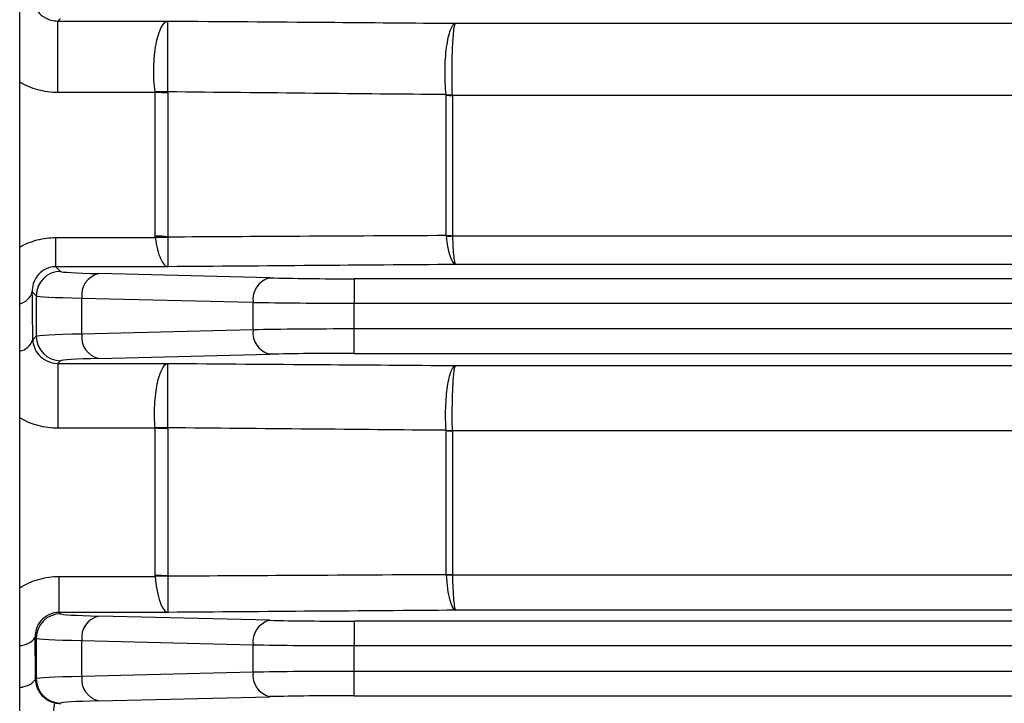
# Model space of a CAD drawing. Header units: millimetres. Extents: x -1311 to -483, y -267 to 512.
# Tile 6 of 58: x -1256 to -1236, y 106 to 120. Entities that reach past the tile are written whole.
import ezdxf

# ---------------------------------------------------------------- set-up
doc = ezdxf.new("R2010")
doc.units = ezdxf.units.MM

msp = doc.modelspace()

# ---------------------------------------------------------------- linework, layer by layer
at = {"color": 7, "linetype": 'Continuous', "lineweight": 25}
for p, q in [((-1256.25, 35.664), (-1256.25, 154.564)), ((-1255.469, 119.895), (-1255.413, 119.95)), ((-1255.469, 119.895), (-1253.218, 119.895)), ((-1255.469, 118.434), (-1255.469, 119.895)), ((-1247.34, 119.849), (-1152.159, 119.849)), ((-1253.481, 118.434), (-1255.469, 118.434)), ((-1253.481, 115.498), (-1253.481, 118.434)), ((-1253.223, 118.418), (-1253.223, 115.485)), ((-1247.535, 115.516), (-1247.535, 118.382)), ((-1247.406, 118.374), (-1247.406, 115.509)), ((-1152.094, 118.374), (-1247.406, 118.374)), ((-1255.509, 114.873), (-1255.509, 115.469)), ((-1255.509, 115.469), (-1253.48, 115.469)), ((-1247.406, 115.502), (-1152.094, 115.502)), ((-1152.159, 114.919), (-1247.34, 114.919)), ((-1255.413, 114.777), (-1255.509, 114.873)), ((-1253.218, 114.873), (-1255.509, 114.873)), ((-1251.138, 114.644), (-1254.635, 114.731)), ((-1249.417, 114.626), (-1249.417, 114.127)), ((-1150.083, 114.626), (-1249.417, 114.626)), ((-1255.992, 114.356), (-1255.913, 114.277)), ((-1255.913, 114.277), (-1255.913, 113.45)), ((-1254.979, 114.232), (-1251.482, 114.145)), ((-1254.979, 113.496), (-1254.979, 114.232)), ((-1251.482, 114.145), (-1251.482, 113.583)), ((-1249.417, 113.601), (-1249.417, 114.127)), ((-1249.417, 114.127), (-1150.083, 114.127)), ((-1251.482, 113.583), (-1254.979, 113.496)), ((-1249.417, 113.101), (-1249.417, 113.601)), ((-1150.083, 113.601), (-1249.417, 113.601)), ((-1255.913, 113.45), (-1255.982, 113.381)), ((-1249.417, 113.101), (-1150.083, 113.101)), ((-1255.468, 112.895), (-1255.413, 112.95)), ((-1255.468, 112.895), (-1253.218, 112.895)), ((-1255.468, 112.895), (-1255.468, 111.57)), ((-1254.635, 112.996), (-1251.138, 113.083)), ((-1247.34, 112.852), (-1152.159, 112.852)), ((-1253.481, 111.57), (-1255.468, 111.57)), ((-1253.481, 108.56), (-1253.481, 111.57)), ((-1253.223, 111.559), (-1253.223, 108.551)), ((-1247.535, 108.584), (-1247.535, 111.523)), ((-1152.094, 111.517), (-1247.406, 111.517)), ((-1247.406, 111.517), (-1247.406, 108.58)), ((-1255.443, 107.807), (-1255.443, 108.541)), ((-1255.443, 108.541), (-1253.481, 108.541)), ((-1247.406, 108.575), (-1152.094, 108.575)), ((-1255.413, 107.777), (-1255.443, 107.807)), ((-1253.218, 107.807), (-1255.443, 107.807)), ((-1251.138, 107.644), (-1254.635, 107.731)), ((-1152.159, 107.85), (-1247.34, 107.85)), ((-1249.417, 107.626), (-1249.417, 107.127)), ((-1150.083, 107.626), (-1249.417, 107.626)), ((-1255.933, 107.297), (-1255.913, 107.277)), ((-1255.913, 107.277), (-1255.913, 106.45)), ((-1254.979, 107.232), (-1251.482, 107.145)), ((-1254.979, 106.496), (-1254.979, 107.232)), ((-1251.482, 107.145), (-1251.482, 106.583)), ((-1249.417, 106.601), (-1249.417, 107.127)), ((-1249.417, 107.127), (-1150.083, 107.127)), ((-1251.482, 106.583), (-1254.979, 106.496)), ((-1249.417, 106.101), (-1249.417, 106.601)), ((-1150.083, 106.601), (-1249.417, 106.601)), ((-1255.913, 106.45), (-1255.927, 106.436)), ((-1254.635, 105.996), (-1251.138, 106.083)), ((-1249.417, 106.101), (-1150.083, 106.101)), ((-1255.419, 105.944), (-1255.413, 105.95))]:
    msp.add_line(p, q, dxfattribs=at)
for centre, radius, start, end in [((-1253.361, 116.291), 2.16, 86.3466, 93.2157), ((-1253.48, 116.32), 2.114, 83.0046, 90.0374), ((-1247.467, 119.437), 1.05, 266.2459, 273.3132), ((-1247.407, 119.401), 1.027, 262.799, 270.0379), ((-1247.407, 116.678), 1.169, 263.6818, 270.0355), ((-1253.48, 113.084), 2.414, 83.8812, 90.0349), ((-1253.343, 113.074), 2.399, 87.1476, 93.2876), ((-1247.474, 116.66), 1.16, 267.047, 273.3911), ((-1255.413, 114.277), 0.5, 90.046, 179.954), ((-1254.528, 114.289), 0.455, 103.6563, 187.2418), ((-1251.03, 114.202), 0.455, 103.6563, 187.2418), ((-1256.335, 114.46), 0.358, 283.7003, 343.1247), ((-1254.528, 113.439), 0.455, 172.7582, 256.3437), ((-1251.03, 113.525), 0.455, 172.7582, 256.3437), ((-1256.321, 113.497), 0.358, 281.4838, 341.1592), ((-1255.413, 113.451), 0.5, 180.046, 269.954), ((-1253.363, 108.518), 3.064, 87.3728, 92.2137), ((-1253.48, 108.584), 2.985, 85.0568, 90.0301), ((-1247.465, 113.017), 1.49, 267.3045, 272.2808), ((-1247.407, 112.968), 1.451, 264.9144, 270.0308), ((-1253.48, 104.911), 3.65, 85.959, 90.0256), ((-1253.339, 104.901), 3.643, 88.1764, 92.2358), ((-1247.407, 110.345), 1.766, 265.8232, 270.0263), ((-1247.477, 110.333), 1.76, 268.1067, 272.3066), ((-1255.413, 107.277), 0.5, 90.046, 179.954), ((-1254.528, 107.289), 0.455, 103.6563, 187.2418), ((-1251.03, 107.202), 0.455, 103.6563, 187.2418), ((-1256.256, 107.522), 0.394, 270.9267, 325.1298), ((-1254.528, 106.439), 0.455, 172.7582, 256.3437), ((-1251.03, 106.525), 0.455, 172.7582, 256.3437), ((-1256.249, 106.685), 0.407, 269.9428, 322.2665), ((-1255.413, 106.451), 0.5, 180.046, 269.954), ((-1263.05, 106.824), 7.566, 344.4248, 353.4226)]:
    msp.add_arc(centre, radius, start, end, dxfattribs=at)
for centre, major_axis, ratio, start_param, end_param in [((-1252.914, 114.779), (2.5, 0), 0.026186, 3.167773, 3.953171), ((-1249.417, 114.692), (2.5, 0), 0.026186, 3.953171, 4.712389), ((-1257.243, 95.114), (0, 51.5), 0.026186, 5.07499, 5.095321), ((-1252.914, 114.279), (3, 0), 0.021822, 3.167773, 3.953171), ((-1249.417, 114.192), (3, 0), 0.021822, 3.953171, 4.712389), ((-1252.914, 113.448), (3, 0), 0.021822, 2.330015, 3.115413), ((-1249.417, 113.535), (3, 0), 0.021822, 1.570796, 2.330015), ((-1249.417, 113.036), (2.5, 0), 0.026186, 1.570796, 2.330015), ((-1252.914, 112.949), (2.5, 0), 0.026186, 2.330015, 3.115413), ((-1252.914, 107.779), (2.5, 0), 0.026186, 3.167773, 3.953171), ((-1249.417, 107.692), (2.5, 0), 0.026186, 3.953171, 4.712389), ((-1257.243, 95.114), (0, 51.5), 0.026186, 4.934047, 4.951219), ((-1252.914, 107.279), (3, 0), 0.021822, 3.167773, 3.953171), ((-1249.417, 107.192), (3, 0), 0.021822, 3.953171, 4.712389), ((-1252.914, 106.448), (3, 0), 0.021822, 2.330015, 3.115413), ((-1249.417, 106.535), (3, 0), 0.021822, 1.570796, 2.330015), ((-1249.417, 106.036), (2.5, 0), 0.026186, 1.570796, 2.330015), ((-1252.914, 105.949), (2.5, 0), 0.026186, 2.330015, 3.115413)]:
    msp.add_ellipse(centre, major_axis=major_axis, ratio=ratio, start_param=start_param, end_param=end_param, dxfattribs=at)
for points, knots in [([(-1255.989, 120.374), (-1255.985, 120.276), (-1255.951, 120.176), (-1255.837, 120.039), (-1255.787, 119.995), (-1255.655, 119.923), (-1255.566, 119.895), (-1255.469, 119.895)], [0, 0, 0, 0, 0.5, 0.5, 0.75, 0.75, 1, 1, 1, 1]), ([(-1253.482, 118.448), (-1253.493, 118.524), (-1253.501, 118.604), (-1253.51, 118.77), (-1253.511, 118.856), (-1253.507, 119.025), (-1253.502, 119.111), (-1253.487, 119.272), (-1253.476, 119.349), (-1253.435, 119.565), (-1253.398, 119.683), (-1253.314, 119.846), (-1253.266, 119.891), (-1253.218, 119.895)], [0, 0, 0, 0, 0.125, 0.125, 0.25, 0.25, 0.375, 0.375, 0.5, 0.5, 0.75, 0.75, 1, 1, 1, 1]), ([(-1253.224, 118.447), (-1253.224, 118.523), (-1253.224, 118.603), (-1253.224, 118.769), (-1253.224, 118.855), (-1253.224, 119.024), (-1253.224, 119.11), (-1253.224, 119.271), (-1253.223, 119.348), (-1253.223, 119.564), (-1253.222, 119.682), (-1253.22, 119.845), (-1253.219, 119.891), (-1253.218, 119.895)], [0, 0, 0, 0, 0.125, 0.125, 0.25, 0.25, 0.375, 0.375, 0.5, 0.5, 0.75, 0.75, 1, 1, 1, 1]), ([(-1253.218, 119.895), (-1252.137, 119.887), (-1251.055, 119.878), (-1249.974, 119.87), (-1249.096, 119.863), (-1248.218, 119.856), (-1247.34, 119.849)], [0, 0, 0, 0, 0.003385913, 0.003385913, 0.003385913, 0.006135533, 0.006135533, 0.006135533, 0.006135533]), ([(-1247.536, 118.39), (-1247.544, 118.465), (-1247.55, 118.544), (-1247.557, 118.708), (-1247.558, 118.794), (-1247.556, 118.962), (-1247.553, 119.047), (-1247.542, 119.208), (-1247.534, 119.286), (-1247.514, 119.432), (-1247.503, 119.498), (-1247.476, 119.617), (-1247.461, 119.67), (-1247.413, 119.797), (-1247.377, 119.845), (-1247.34, 119.849)], [0, 0, 0, 0, 0.125, 0.125, 0.25, 0.25, 0.375, 0.375, 0.5, 0.5, 0.625, 0.625, 0.75, 0.75, 1, 1, 1, 1]), ([(-1247.406, 118.389), (-1247.409, 118.465), (-1247.411, 118.544), (-1247.413, 118.708), (-1247.414, 118.793), (-1247.413, 118.961), (-1247.412, 119.046), (-1247.408, 119.208), (-1247.406, 119.285), (-1247.399, 119.432), (-1247.395, 119.498), (-1247.386, 119.617), (-1247.381, 119.669), (-1247.365, 119.797), (-1247.352, 119.845), (-1247.34, 119.849)], [0, 0, 0, 0, 0.125, 0.125, 0.25, 0.25, 0.375, 0.375, 0.5, 0.5, 0.625, 0.625, 0.75, 0.75, 1, 1, 1, 1]), ([(-1255.469, 118.434), (-1255.608, 118.434), (-1255.746, 118.453), (-1256.008, 118.524), (-1256.135, 118.578), (-1256.25, 118.644)], [0, 0, 0, 0, 0.5, 0.5, 1, 1, 1, 1]), ([(-1247.536, 118.39), (-1248.435, 118.399), (-1249.334, 118.408), (-1250.233, 118.417), (-1251.23, 118.427), (-1252.226, 118.437), (-1253.224, 118.447)], [0.000000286, 0.000000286, 0.000000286, 0.000000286, 0.002815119, 0.002815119, 0.002815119, 0.005935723, 0.005935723, 0.005935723, 0.005935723]), ([(-1253.223, 115.485), (-1252.321, 115.49), (-1251.42, 115.495), (-1250.518, 115.5), (-1249.524, 115.505), (-1248.53, 115.511), (-1247.535, 115.516)], [0.000132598, 0.000132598, 0.000132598, 0.000132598, 0.002952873, 0.002952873, 0.002952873, 0.006064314, 0.006064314, 0.006064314, 0.006064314]), ([(-1256.25, 115.274), (-1256.139, 115.337), (-1256.019, 115.386), (-1255.769, 115.453), (-1255.64, 115.469), (-1255.509, 115.469)], [0, 0, 0, 0, 0.5, 0.5, 1, 1, 1, 1]), ([(-1253.48, 115.469), (-1253.456, 115.292), (-1253.418, 115.143), (-1253.349, 114.988), (-1253.324, 114.947), (-1253.272, 114.891), (-1253.245, 114.875), (-1253.218, 114.873)], [0, 0, 0, 0, 0.5, 0.5, 0.75, 0.75, 1, 1, 1, 1]), ([(-1253.224, 115.47), (-1253.223, 115.293), (-1253.222, 115.144), (-1253.221, 114.988), (-1253.22, 114.947), (-1253.219, 114.891), (-1253.219, 114.875), (-1253.218, 114.873)], [0, 0, 0, 0, 0.5, 0.5, 0.75, 0.75, 1, 1, 1, 1]), ([(-1247.534, 115.501), (-1247.525, 115.416), (-1247.514, 115.338), (-1247.487, 115.197), (-1247.471, 115.135), (-1247.438, 115.033), (-1247.419, 114.992), (-1247.38, 114.937), (-1247.36, 114.921), (-1247.34, 114.919)], [0, 0, 0, 0, 0.25, 0.25, 0.5, 0.5, 0.75, 0.75, 1, 1, 1, 1]), ([(-1247.406, 115.502), (-1247.403, 115.416), (-1247.399, 115.338), (-1247.39, 115.197), (-1247.385, 115.135), (-1247.373, 115.033), (-1247.367, 114.992), (-1247.354, 114.937), (-1247.347, 114.921), (-1247.34, 114.919)], [0, 0, 0, 0, 0.25, 0.25, 0.5, 0.5, 0.75, 0.75, 1, 1, 1, 1]), ([(-1247.34, 114.919), (-1248.313, 114.911), (-1249.286, 114.903), (-1250.259, 114.896), (-1251.245, 114.888), (-1252.232, 114.881), (-1253.218, 114.873)], [0, 0, 0, 0, 0.003046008, 0.003046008, 0.003046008, 0.006132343, 0.006132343, 0.006132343, 0.006132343]), ([(-1255.509, 114.873), (-1255.598, 114.873), (-1255.683, 114.847), (-1255.811, 114.773), (-1255.859, 114.726), (-1255.968, 114.577), (-1255.996, 114.467), (-1255.992, 114.356)], [0, 0, 0, 0, 0.25, 0.25, 0.5, 0.5, 1, 1, 1, 1]), ([(-1255.982, 113.381), (-1255.979, 113.272), (-1255.94, 113.163), (-1255.814, 113.021), (-1255.761, 112.979), (-1255.629, 112.915), (-1255.55, 112.895), (-1255.468, 112.895)], [0, 0, 0, 0, 0.5, 0.5, 0.75, 0.75, 1, 1, 1, 1]), ([(-1253.482, 111.58), (-1253.488, 111.655), (-1253.492, 111.732), (-1253.495, 111.889), (-1253.493, 111.969), (-1253.482, 112.202), (-1253.464, 112.352), (-1253.412, 112.605), (-1253.378, 112.709), (-1253.321, 112.816), (-1253.301, 112.844), (-1253.26, 112.883), (-1253.239, 112.893), (-1253.218, 112.895)], [0, 0, 0, 0, 0.125, 0.125, 0.25, 0.25, 0.5, 0.5, 0.75, 0.75, 0.875, 0.875, 1, 1, 1, 1]), ([(-1253.223, 111.579), (-1253.223, 111.654), (-1253.223, 111.731), (-1253.223, 111.888), (-1253.223, 111.968), (-1253.223, 112.201), (-1253.223, 112.351), (-1253.222, 112.604), (-1253.221, 112.709), (-1253.22, 112.816), (-1253.22, 112.843), (-1253.219, 112.882), (-1253.219, 112.893), (-1253.218, 112.895)], [0, 0, 0, 0, 0.125, 0.125, 0.25, 0.25, 0.5, 0.5, 0.75, 0.75, 0.875, 0.875, 1, 1, 1, 1]), ([(-1253.218, 112.895), (-1252.168, 112.888), (-1251.117, 112.88), (-1250.067, 112.872), (-1249.158, 112.866), (-1248.249, 112.859), (-1247.34, 112.852)], [0, 0, 0, 0, 0.003273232, 0.003273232, 0.003273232, 0.006106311, 0.006106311, 0.006106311, 0.006106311]), ([(-1247.536, 111.528), (-1247.54, 111.603), (-1247.543, 111.679), (-1247.546, 111.834), (-1247.545, 111.914), (-1247.537, 112.145), (-1247.524, 112.295), (-1247.486, 112.551), (-1247.461, 112.659), (-1247.418, 112.77), (-1247.403, 112.798), (-1247.372, 112.839), (-1247.356, 112.85), (-1247.34, 112.852)], [0, 0, 0, 0, 0.125, 0.125, 0.25, 0.25, 0.5, 0.5, 0.75, 0.75, 0.875, 0.875, 1, 1, 1, 1]), ([(-1247.406, 111.528), (-1247.408, 111.602), (-1247.409, 111.678), (-1247.409, 111.834), (-1247.409, 111.913), (-1247.407, 112.145), (-1247.402, 112.294), (-1247.389, 112.551), (-1247.381, 112.658), (-1247.367, 112.769), (-1247.362, 112.798), (-1247.351, 112.839), (-1247.346, 112.85), (-1247.34, 112.852)], [0, 0, 0, 0, 0.125, 0.125, 0.25, 0.25, 0.5, 0.5, 0.75, 0.75, 0.875, 0.875, 1, 1, 1, 1]), ([(-1247.536, 111.528), (-1248.466, 111.536), (-1249.396, 111.545), (-1250.326, 111.553), (-1251.292, 111.562), (-1252.257, 111.57), (-1253.223, 111.579)], [0.000000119, 0.000000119, 0.000000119, 0.000000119, 0.002898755, 0.002898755, 0.002898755, 0.005907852, 0.005907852, 0.005907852, 0.005907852]), ([(-1256.25, 108.307), (-1256.131, 108.383), (-1256.001, 108.442), (-1255.727, 108.521), (-1255.587, 108.541), (-1255.443, 108.541)], [0, 0, 0, 0, 0.5, 0.5, 1, 1, 1, 1]), ([(-1253.481, 108.541), (-1253.464, 108.33), (-1253.428, 108.146), (-1253.357, 107.951), (-1253.331, 107.9), (-1253.276, 107.829), (-1253.247, 107.81), (-1253.218, 107.807)], [0, 0, 0, 0, 0.5, 0.5, 0.75, 0.75, 1, 1, 1, 1]), ([(-1253.223, 108.551), (-1252.315, 108.557), (-1251.407, 108.562), (-1250.499, 108.567), (-1249.511, 108.573), (-1248.523, 108.579), (-1247.535, 108.584)], [0.000132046, 0.000132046, 0.000132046, 0.000132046, 0.00296013, 0.00296013, 0.00296013, 0.006038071, 0.006038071, 0.006038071, 0.006038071]), ([(-1253.223, 108.542), (-1253.223, 108.331), (-1253.222, 108.147), (-1253.221, 107.951), (-1253.22, 107.9), (-1253.219, 107.829), (-1253.219, 107.81), (-1253.218, 107.807)], [0, 0, 0, 0, 0.5, 0.5, 0.75, 0.75, 1, 1, 1, 1]), ([(-1247.535, 108.574), (-1247.522, 108.369), (-1247.496, 108.189), (-1247.444, 107.994), (-1247.424, 107.944), (-1247.383, 107.873), (-1247.362, 107.853), (-1247.34, 107.85)], [0, 0, 0, 0, 0.5, 0.5, 0.75, 0.75, 1, 1, 1, 1]), ([(-1247.406, 108.575), (-1247.401, 108.37), (-1247.393, 108.189), (-1247.375, 107.995), (-1247.369, 107.944), (-1247.355, 107.873), (-1247.347, 107.853), (-1247.34, 107.85)], [0, 0, 0, 0, 0.5, 0.5, 0.75, 0.75, 1, 1, 1, 1]), ([(-1255.443, 107.807), (-1255.519, 107.807), (-1255.594, 107.789), (-1255.721, 107.726), (-1255.774, 107.683), (-1255.898, 107.536), (-1255.935, 107.416), (-1255.933, 107.297)], [0, 0, 0, 0, 0.25, 0.25, 0.5, 0.5, 1, 1, 1, 1]), ([(-1247.34, 107.85), (-1248.307, 107.843), (-1249.274, 107.836), (-1250.24, 107.829), (-1251.233, 107.822), (-1252.225, 107.814), (-1253.218, 107.807)], [0, 0, 0, 0, 0.003012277, 0.003012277, 0.003012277, 0.006104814, 0.006104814, 0.006104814, 0.006104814]), ([(-1255.927, 106.436), (-1255.926, 106.331), (-1255.891, 106.228), (-1255.754, 106.053), (-1255.653, 105.984), (-1255.534, 105.957)], [0, 0, 0, 0, 0.5, 0.5, 1, 1, 1, 1])]:
    msp.add_open_spline(points, degree=3, knots=knots, dxfattribs=at)
for points in [[(-1253.481, 118.434), (-1253.481, 118.438), (-1253.482, 118.443), (-1253.482, 118.448)], [(-1253.224, 118.447), (-1253.223, 118.437), (-1253.223, 118.428), (-1253.223, 118.418)], [(-1247.535, 118.382), (-1247.535, 118.385), (-1247.535, 118.387), (-1247.536, 118.39)], [(-1247.406, 118.374), (-1247.406, 118.379), (-1247.406, 118.384), (-1247.406, 118.389)], [(-1247.534, 115.501), (-1247.535, 115.506), (-1247.535, 115.511), (-1247.535, 115.516)], [(-1247.406, 115.509), (-1247.406, 115.507), (-1247.406, 115.504), (-1247.406, 115.502)], [(-1253.48, 115.469), (-1253.481, 115.479), (-1253.481, 115.489), (-1253.481, 115.498)], [(-1253.223, 115.485), (-1253.223, 115.48), (-1253.224, 115.475), (-1253.224, 115.47)], [(-1255.468, 111.57), (-1255.745, 111.57), (-1256.017, 111.645), (-1256.25, 111.782)], [(-1253.481, 111.57), (-1253.481, 111.573), (-1253.482, 111.576), (-1253.482, 111.58)], [(-1253.223, 111.579), (-1253.223, 111.572), (-1253.223, 111.565), (-1253.223, 111.559)], [(-1247.535, 111.523), (-1247.535, 111.525), (-1247.535, 111.526), (-1247.536, 111.528)], [(-1247.406, 111.517), (-1247.406, 111.521), (-1247.406, 111.524), (-1247.406, 111.528)], [(-1253.481, 108.541), (-1253.481, 108.547), (-1253.481, 108.554), (-1253.481, 108.56)], [(-1253.223, 108.551), (-1253.223, 108.548), (-1253.223, 108.545), (-1253.223, 108.542)], [(-1247.535, 108.574), (-1247.535, 108.578), (-1247.535, 108.581), (-1247.535, 108.584)], [(-1247.406, 108.58), (-1247.406, 108.578), (-1247.406, 108.576), (-1247.406, 108.575)], [(-1255.534, 105.957), (-1255.496, 105.949), (-1255.458, 105.944), (-1255.419, 105.944)]]:
    msp.add_open_spline(points, degree=3, dxfattribs=at)

doc.saveas('drawing.dxf')
